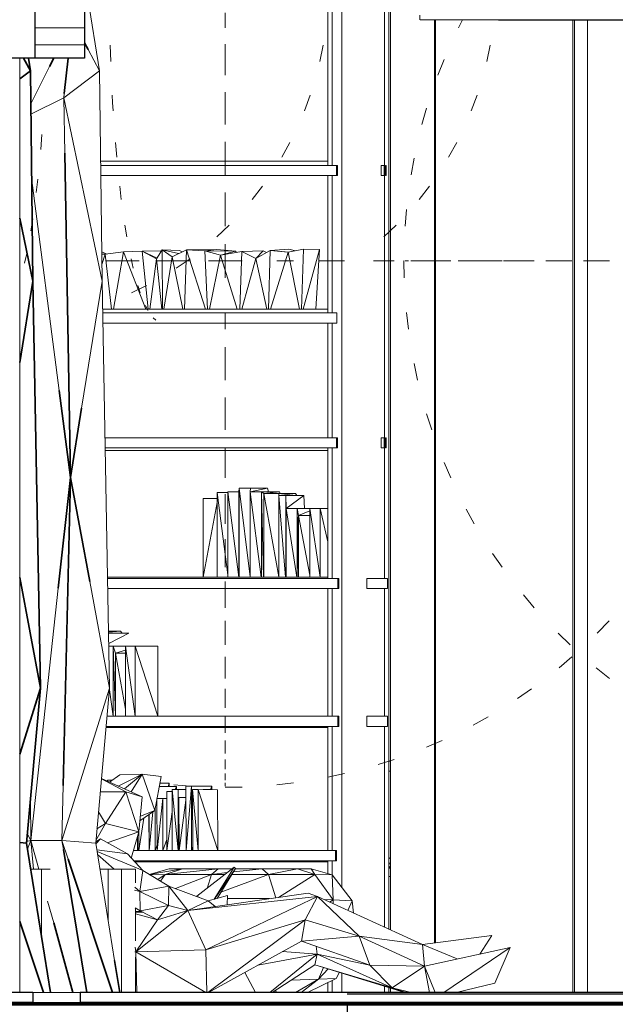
# Model space of a CAD drawing. Header units: millimetres. Extents: x 4 to 415, y 5 to 292.
# Tile 21 of 30: x 250 to 268, y 96 to 125. Entities that reach past the tile are written whole.
import ezdxf
from ezdxf.xclip import XClip

# ---------------------------------------------------------------- set-up
doc = ezdxf.new("R2010")
doc.units = ezdxf.units.MM
doc.header["$MEASUREMENT"] = 0
doc.header["$XCLIPFRAME"] = 0
for name, color, linetype in [('01-007-DESSINS IMPORTES_GEOMETRE_EXTERNES_XREF', 7, 'Continuous'), ('02-001-DALLES', 7, 'Continuous'), ('Nouveau_01-011-02-ENVIRONNEMENT-VEGETATION CREEE', 7, 'Continuous'), ('Nouveau_01-011-03-ENVIRONNEMENT-PERSONNAGES_VOITURES', 7, 'Continuous'), ('Nouveau_02-005-REVETEMENT DE SOL', 7, 'Continuous'), ('Nouveau_02-018-CLOISONS', 7, 'Continuous'), ('Nouveau_02-021-CLOISONS SPECIFIQUES HABILLAGE', 7, 'Continuous'), ('Nouveau_02-022-FAUX PLAFOND SUSPENDUS', 7, 'Continuous'), ('Nouveau_03-002-REVETEMENT DE FACADE PAREMENT', 7, 'Continuous'), ('Nouveau_04-003-LUMINAIRES', 7, 'Continuous'), ('Nouveau_07-001-MOBILIER CONTRACTUEL', 7, 'Continuous'), ('Nouveau_07-002-MOBILIER NON CONTRACTUEL', 7, 'Continuous'), ('Nouveau_07-004-MOBILIER NON DEPLACABLE', 7, 'Continuous'), ('Nouveau_07-004-MOBILIER NON DEPLACABLE PROVISOIRE', 7, 'Continuous')]:
    doc.layers.add(name, color=color, linetype=linetype)

# ---------------------------------------------------------------- blocks, each defined once
blk = doc.blocks.new('Dessin_1_1', base_point=(537.388, 51.552))
at = {"layer": 'Nouveau_02-018-CLOISONS', "linetype": 'Continuous', "lineweight": 5, "true_color": 0x66ff66}
h = blk.add_hatch(dxfattribs=at)
h.set_pattern_fill('Contre_plaqué_0001', color=91, style=0, pattern_type=2)
h.set_pattern_definition([(0, (537.38775, 51.55184), (0, 0.5), [])])
h.paths.add_polyline_path([(250.351, 129.052), (250.351, 123.652), (251.721, 123.652), (251.823, 123.652), (251.823, 129.052)])
at = {"layer": '02-001-DALLES', "color": 7, "linetype": 'Continuous', "lineweight": 70}
blk.add_line((300.388, 95.652), (213.925, 95.652), dxfattribs=at)
at = {"layer": 'Nouveau_01-011-02-ENVIRONNEMENT-VEGETATION CREEE', "color": 8, "linetype": 'Continuous', "lineweight": 5}
for p, q in [((252.273, 123.282), (251.904, 125.591)), ((251.93, 123.911), (252.273, 123.282)), ((250.79, 123.405), (250.235, 122.301)), ((251.214, 122.477), (252.273, 123.282)), ((252.348, 117.055), (252.273, 123.282)), ((250.238, 121.997), (251.214, 122.477)), ((251.229, 122.608), (251.214, 122.477)), ((252.348, 117.055), (251.214, 122.477)), ((251.214, 122.477), (251.242, 120.837)), ((250.261, 120.114), (251.074, 113.82)), ((251.74, 113.299), (252.348, 117.055)), ((252.569, 105.011), (252.348, 117.055)), ((252.569, 105.011), (251.98, 108.168)), ((251.05, 107.966), (250.237, 100.504)), ((251.159, 100.499), (252.569, 105.011)), ((252.158, 100.424), (252.569, 105.011)), ((251.196, 102.126), (251.159, 100.499)), ((250.226, 101.735), (250.237, 100.504)), ((250.133, 100.703), (250.237, 100.504)), ((250.237, 100.504), (250.112, 100.469)), ((250.237, 100.504), (250.135, 100.256)), ((250.473, 99.652), (250.237, 100.504)), ((250.237, 100.504), (250.32, 99.652)), ((251.159, 100.499), (250.237, 100.504)), ((251.342, 99.948), (251.159, 100.499)), ((251.159, 100.499), (251.202, 100.235)), ((252.158, 100.424), (251.159, 100.499)), ((252.718, 96.952), (252.158, 100.424)), ((250.914, 98.059), (250.734, 98.707))]:
    blk.add_line(p, q, dxfattribs=at)
at = {"layer": 'Nouveau_01-011-02-ENVIRONNEMENT-VEGETATION CREEE', "color": 30, "linetype": 'Continuous', "lineweight": 35}
for p, q in [((251.823, 124.106), (251.93, 123.911)), ((250.021, 123.652), (250.223, 123.282)), ((250.223, 123.282), (250.164, 123.652)), ((250.914, 123.652), (250.79, 123.405)), ((251.345, 123.652), (251.229, 122.608)), ((249.908, 123.042), (250.223, 123.282)), ((250.298, 117.055), (250.223, 123.282)), ((251.242, 120.837), (251.407, 111.24)), ((250.298, 117.055), (249.908, 118.92)), ((249.908, 114.645), (250.298, 117.055)), ((250.519, 105.011), (250.298, 117.055)), ((251.074, 113.82), (251.407, 111.24)), ((251.407, 111.24), (251.74, 113.299)), ((251.407, 111.24), (251.05, 107.966)), ((251.407, 111.24), (251.196, 102.126)), ((251.98, 108.168), (251.407, 111.24)), ((250.519, 105.011), (249.908, 108.287)), ((249.908, 103.057), (250.519, 105.011)), ((250.108, 100.424), (250.519, 105.011)), ((250.108, 100.424), (249.908, 100.439)), ((250.822, 96.002), (250.108, 100.424)), ((251.202, 100.235), (251.9, 96.002)), ((252.659, 96.002), (251.342, 99.948)), ((250.609, 96.002), (249.908, 98.102)), ((251.482, 96.002), (250.914, 98.059)), ((252.872, 96.002), (252.718, 96.952)), ((250.725, 95.652), (250.709, 95.702)), ((250.878, 95.652), (250.87, 95.702)), ((251.579, 95.652), (251.565, 95.702)), ((251.949, 95.702), (251.958, 95.652)), ((252.776, 95.652), (252.759, 95.702)), ((252.928, 95.652), (252.92, 95.702))]:
    blk.add_line(p, q, dxfattribs=at)
at = {"layer": 'Nouveau_01-011-03-ENVIRONNEMENT-PERSONNAGES_VOITURES', "color": 8, "linetype": 'Continuous', "lineweight": 5}
for p, q in [((253.049, 101.941), (252.328, 102.325)), ((253.537, 101.79), (252.329, 102.332)), ((252.87, 102.442), (252.566, 102.226)), ((253.532, 102.467), (252.827, 102.109)), ((253.532, 102.467), (252.87, 102.442)), ((253.532, 102.467), (253.011, 102.026)), ((253.212, 101.936), (253.532, 102.467)), ((253.908, 101.389), (253.532, 102.467)), ((254.091, 102.396), (253.532, 102.467)), ((253.908, 101.389), (254.091, 102.396)), ((253.049, 101.941), (252.294, 101.939)), ((252.451, 101.003), (253.049, 101.941)), ((253.437, 100.756), (253.049, 101.941)), ((253.537, 101.79), (253.049, 101.941)), ((253.437, 100.756), (253.537, 101.79)), ((252.241, 101.347), (252.451, 101.003)), ((253.468, 101.08), (253.908, 101.389)), ((253.482, 101.221), (253.908, 101.389)), ((252.165, 100.499), (252.451, 101.003)), ((252.451, 101.003), (252.196, 100.847)), ((253.437, 100.756), (252.451, 101.003)), ((252.298, 100.547), (252.161, 100.457)), ((252.298, 100.547), (252.163, 100.397)), ((253.099, 100.101), (252.298, 100.547)), ((252.499, 100.435), (253.437, 100.756)), ((253.219, 100.007), (253.437, 100.756)), ((253.099, 100.101), (252.191, 100.223)), ((253.551, 99.607), (252.199, 100.172)), ((252.214, 100.081), (252.707, 99.652)), ((253.551, 99.607), (253.099, 100.101)), ((253.219, 100.007), (253.176, 100.017)), ((253.202, 99.988), (253.219, 100.007)), ((255.152, 98.85), (256.256, 99.706)), ((255.669, 98.763), (256.256, 99.706)), ((255.678, 98.766), (256.301, 99.668)), ((256.301, 99.668), (255.751, 98.786)), ((256.256, 99.706), (256.301, 99.668)), ((253.551, 99.607), (253.464, 98.994)), ((254.324, 99.153), (253.551, 99.607)), ((253.317, 99.122), (253.464, 98.994)), ((254.324, 99.153), (253.464, 98.994)), ((254.315, 98.577), (254.324, 99.153)), ((254.889, 98.43), (254.324, 99.153)), ((255.492, 98.715), (254.324, 99.153)), ((253.464, 98.994), (253.306, 99.025)), ((253.464, 98.994), (253.472, 98.419)), ((254.315, 98.577), (253.464, 98.994)), ((258.445, 98.945), (254.889, 98.43)), ((258.72, 98.84), (254.889, 98.43)), ((255.148, 98.844), (255.152, 98.85)), ((255.234, 98.812), (255.152, 98.85)), ((258.72, 98.84), (255.418, 97.262)), ((256.056, 98.868), (255.492, 98.715)), ((256.053, 98.598), (256.056, 98.868)), ((258.356, 98.152), (258.72, 98.84)), ((258.72, 98.84), (258.445, 98.945)), ((259.962, 97.665), (258.72, 98.84)), ((261.837, 97.424), (258.72, 98.84)), ((253.325, 98.504), (253.472, 98.419)), ((253.472, 98.419), (254.315, 98.577)), ((253.991, 98.154), (254.315, 98.577)), ((254.315, 98.577), (254.889, 98.43)), ((254.889, 98.43), (255.492, 98.715)), ((255.693, 98.546), (255.492, 98.715)), ((253.334, 98.394), (253.498, 98.405)), ((253.56, 98.374), (253.334, 98.376)), ((253.572, 98.368), (253.334, 98.374)), ((253.991, 98.154), (253.334, 98.325)), ((254.889, 98.43), (253.35, 97.202)), ((253.472, 98.419), (253.991, 98.154)), ((253.991, 98.154), (254.889, 98.43)), ((255.418, 97.262), (254.889, 98.43)), ((253.991, 98.154), (253.35, 97.202)), ((258.356, 98.152), (255.418, 97.262)), ((255.482, 96.002), (258.356, 98.152)), ((258.248, 97.523), (258.356, 98.152)), ((258.356, 98.152), (259.962, 97.665)), ((258.248, 97.523), (259.962, 97.665)), ((259.962, 97.665), (261.837, 97.424)), ((259.962, 97.665), (261.887, 96.785)), ((259.962, 97.665), (260.269, 96.811)), ((263.881, 97.692), (261.833, 97.426)), ((261.837, 97.424), (263.881, 97.692)), ((263.525, 97.138), (263.881, 97.692)), ((253.323, 97.345), (253.35, 97.202)), ((255.493, 96.002), (258.248, 97.523)), ((258.248, 97.523), (260.269, 96.811)), ((258.685, 97.37), (258.715, 97.136)), ((261.887, 96.785), (261.837, 97.424)), ((262.855, 96.994), (261.837, 97.424)), ((264.432, 97.334), (261.887, 96.785)), ((264.432, 97.334), (262.461, 96.002)), ((263.971, 96.274), (264.432, 97.334)), ((253.314, 97.207), (253.35, 97.202)), ((255.418, 97.262), (253.35, 97.202)), ((253.35, 97.202), (253.379, 96.002)), ((253.35, 97.202), (255.415, 96.002)), ((255.452, 96.002), (255.418, 97.262)), ((256.957, 96.81), (258.715, 97.136)), ((257.309, 96.002), (258.715, 97.136)), ((258.715, 97.136), (257.684, 97.212)), ((258.715, 97.136), (258.647, 96.823)), ((260.269, 96.811), (258.715, 97.136)), ((258.715, 97.136), (260.931, 96.138)), ((257.381, 96.002), (258.647, 96.823)), ((260.931, 96.138), (258.647, 96.823)), ((258.647, 96.823), (261.309, 96.002)), ((260.269, 96.811), (261.887, 96.785)), ((260.269, 96.811), (260.931, 96.138)), ((261.887, 96.785), (260.931, 96.138)), ((261.887, 96.785), (262.038, 96.002)), ((262.206, 96.002), (261.887, 96.785)), ((256.885, 96.002), (256.573, 96.598)), ((263.971, 96.274), (262.828, 96.002)), ((260.931, 96.138), (261.352, 96.002)), ((260.931, 96.138), (261.492, 96.002)), ((253.442, 95.702), (253.443, 95.7)), ((253.443, 95.7), (253.526, 95.702))]:
    blk.add_line(p, q, dxfattribs=at)
at = {"layer": 'Nouveau_02-005-REVETEMENT DE SOL', "color": 7, "linetype": 'Continuous', "lineweight": 25}
for p, q in [((250.299, 96.002), (213.925, 96.002)), ((250.299, 96.002), (250.299, 95.702)), ((251.698, 96.002), (251.698, 95.702)), ((259.603, 96.002), (251.698, 96.002)), ((273.329, 96.002), (259.603, 96.002)), ((273.329, 95.952), (259.603, 95.952)), ((250.299, 95.702), (213.925, 95.702)), ((259.603, 95.702), (251.698, 95.702)), ((259.603, 95.702), (259.603, 95.352)), ((273.329, 95.702), (259.603, 95.702))]:
    blk.add_line(p, q, dxfattribs=at)
at = {"layer": 'Nouveau_02-005-REVETEMENT DE SOL', "color": 7, "linetype": 'Continuous', "lineweight": 15}
for p, q in [((250.299, 96.002), (250.425, 96.002)), ((250.425, 96.002), (251.021, 96.002)), ((251.021, 96.002), (251.524, 96.002)), ((251.524, 96.002), (251.698, 96.002)), ((250.299, 95.702), (250.425, 95.702)), ((250.425, 95.702), (251.021, 95.702)), ((251.021, 95.702), (251.524, 95.702)), ((251.524, 95.702), (251.698, 95.702))]:
    blk.add_line(p, q, dxfattribs=at)
at = {"layer": 'Nouveau_02-018-CLOISONS', "color": 7, "linetype": 'Continuous', "lineweight": 25}
for p, q in [((250.351, 129.052), (250.351, 123.652)), ((251.823, 129.052), (251.823, 123.652)), ((250.044, 123.652), (249.527, 123.652)), ((250.351, 123.652), (250.044, 123.652))]:
    blk.add_line(p, q, dxfattribs=at)
at = {"layer": 'Nouveau_02-018-CLOISONS', "color": 7, "linetype": 'Continuous', "lineweight": 25, "flags": 128}
blk.add_lwpolyline([(251.823, 123.652), (251.721, 123.652), (250.351, 123.652)], dxfattribs=at)
at = {"layer": 'Nouveau_02-021-CLOISONS SPECIFIQUES HABILLAGE', "color": 8, "linetype": 'Continuous', "lineweight": 5}
for p, q in [((260.889, 97.855), (260.889, 126.352)), ((262.187, 97.472), (262.187, 124.792)), ((262.189, 124.792), (262.189, 97.472)), ((262.219, 97.476), (262.219, 124.792)), ((262.22, 124.792), (262.22, 97.476)), ((266.279, 124.792), (266.279, 96.002)), ((266.28, 96.002), (266.28, 124.792)), ((266.329, 96.002), (266.329, 124.792)), ((266.714, 124.792), (266.714, 96.002)), ((260.889, 96.002), (260.889, 96.132)), ((262.863, 96.01), (262.863, 96.01)), ((262.863, 96.01), (262.863, 96.002))]:
    blk.add_line(p, q, dxfattribs=at)
at = {"layer": 'Nouveau_02-021-CLOISONS SPECIFIQUES HABILLAGE', "color": 7, "linetype": 'Continuous', "lineweight": 13}
for p, q in [((249.908, 96.002), (249.908, 123.652)), ((249.908, 95.652), (249.908, 95.702))]:
    blk.add_line(p, q, dxfattribs=at)
at = {"layer": 'Nouveau_02-022-FAUX PLAFOND SUSPENDUS', "color": 8, "linetype": 'Continuous', "lineweight": 5}
for p, q in [((261.755, 124.792), (261.755, 124.922)), ((261.76, 124.792), (261.87, 124.792)), ((261.87, 124.792), (262.08, 124.792)), ((262.08, 124.792), (262.391, 124.792)), ((262.391, 124.792), (262.798, 124.792)), ((262.798, 124.792), (263.297, 124.792)), ((263.297, 124.792), (263.884, 124.792)), ((263.884, 124.792), (264.08, 124.792))]:
    blk.add_line(p, q, dxfattribs=at)
at = {"layer": 'Nouveau_02-022-FAUX PLAFOND SUSPENDUS', "color": 7, "linetype": 'Continuous', "lineweight": 25}
for p, q in [((264.08, 124.792), (264.553, 124.792)), ((264.553, 124.792), (265.298, 124.792)), ((265.298, 124.792), (266.112, 124.792)), ((266.112, 124.792), (266.985, 124.792)), ((266.985, 124.792), (267.912, 124.792))]:
    blk.add_line(p, q, dxfattribs=at)
at = {"layer": 'Nouveau_03-002-REVETEMENT DE FACADE PAREMENT', "color": 7, "linetype": 'Continuous', "lineweight": 13}
for p, q in [((250.233, 99.652), (250.337, 99.652)), ((250.337, 99.652), (250.456, 99.652)), ((250.456, 99.652), (250.535, 99.652)), ((250.535, 99.652), (250.536, 99.652))]:
    blk.add_line(p, q, dxfattribs=at)
at = {"layer": 'Nouveau_03-002-REVETEMENT DE FACADE PAREMENT', "color": 8, "linetype": 'Continuous', "lineweight": 5}
for p, q in [((250.536, 99.652), (250.551, 99.652)), ((250.551, 99.652), (250.604, 99.652)), ((250.551, 97.679), (250.551, 99.652)), ((250.604, 99.652), (250.733, 99.652)), ((250.733, 99.652), (250.806, 99.652)), ((252.283, 99.652), (252.315, 99.652)), ((252.315, 99.652), (252.434, 99.652)), ((252.434, 99.652), (252.512, 99.652)), ((252.512, 99.652), (252.529, 99.652)), ((252.529, 99.652), (252.582, 99.652)), ((252.529, 98.127), (252.529, 99.652)), ((252.582, 99.652), (252.71, 99.652)), ((252.71, 99.652), (252.83, 99.652)), ((252.83, 99.652), (252.908, 99.652)), ((252.908, 99.652), (252.924, 99.652)), ((252.924, 96.002), (252.924, 99.652)), ((252.924, 99.652), (252.992, 99.652)), ((252.992, 99.652), (253.12, 99.652)), ((253.12, 99.652), (253.239, 99.652)), ((253.239, 99.652), (253.318, 99.652)), ((253.318, 99.652), (253.334, 99.652)), ((253.334, 99.246), (253.334, 99.652)), ((253.334, 97.532), (253.334, 98.499)), ((253.334, 96.002), (253.334, 97.044)), ((252.924, 95.676), (252.924, 95.702)), ((253.334, 95.652), (253.334, 95.702))]:
    blk.add_line(p, q, dxfattribs=at)
at = {"layer": 'Nouveau_04-003-LUMINAIRES', "color": 8, "linetype": 'Continuous', "lineweight": 5}
for p, q in [((255.993, 124.995), (255.993, 124.55)), ((263.018, 124.792), (262.894, 124.55)), ((252.602, 123.552), (252.586, 124.041)), ((255.993, 123.613), (255.993, 124.072)), ((258.792, 123.552), (258.892, 124.041)), ((255.993, 123.613), (255.993, 123.148)), ((262.469, 123.613), (262.285, 123.148)), ((252.659, 122.344), (252.647, 122.56)), ((255.993, 122.174), (255.993, 122.65)), ((258.335, 122.092), (258.509, 122.56)), ((255.993, 122.174), (255.993, 121.693)), ((261.954, 122.174), (261.816, 121.693)), ((255.993, 120.691), (255.993, 121.18)), ((257.664, 120.72), (257.906, 121.156)), ((255.993, 120.691), (255.993, 120.199)), ((261.582, 120.691), (261.493, 120.199)), ((256.794, 119.468), (257.099, 119.861)), ((255.993, 119.179), (255.993, 119.675)), ((255.993, 119.179), (255.993, 118.68)), ((261.358, 119.179), (261.317, 118.68)), ((255.746, 118.365), (256.106, 118.707)), ((255.993, 117.652), (255.993, 118.152)), ((252.954, 117.652), (252.465, 117.652)), ((252.954, 117.652), (253.446, 117.652)), ((254.466, 117.652), (253.969, 117.652)), ((254.466, 117.652), (254.964, 117.652)), ((254.543, 117.437), (254.95, 117.719)), ((255.993, 117.652), (255.493, 117.652)), ((255.993, 117.652), (256.493, 117.652)), ((255.993, 117.652), (255.993, 117.152)), ((256.493, 117.652), (256.493, 117.652)), ((257.52, 117.652), (258.016, 117.652)), ((259.026, 117.652), (258.766, 117.652)), ((259.032, 117.652), (259.521, 117.652)), ((260.515, 117.652), (260.377, 117.652)), ((260.515, 117.652), (260.991, 117.652)), ((261.283, 117.652), (261.291, 117.652)), ((261.283, 117.652), (261.291, 117.152)), ((261.358, 117.652), (261.317, 117.652)), ((261.358, 117.652), (261.415, 117.652)), ((261.493, 117.652), (261.489, 117.652)), ((261.582, 117.652), (261.493, 117.652)), ((261.582, 117.652), (261.688, 117.652)), ((261.816, 117.652), (261.688, 117.652)), ((261.954, 117.652), (261.816, 117.652)), ((261.954, 117.652), (262.107, 117.652)), ((262.107, 117.652), (262.413, 117.652)), ((262.469, 117.652), (262.413, 117.652)), ((262.469, 117.652), (262.667, 117.652)), ((262.894, 117.652), (262.891, 117.652)), ((263.122, 117.652), (262.894, 117.652)), ((263.122, 117.652), (263.365, 117.652)), ((263.365, 117.652), (263.773, 117.652)), ((263.908, 117.652), (263.773, 117.652)), ((264.508, 117.652), (264.227, 117.652)), ((264.647, 117.652), (264.508, 117.652)), ((264.647, 117.652), (264.819, 117.652)), ((265.498, 117.652), (265.484, 117.652)), ((265.846, 117.652), (265.498, 117.652)), ((266.205, 117.652), (266.256, 117.652)), ((266.978, 117.652), (266.597, 117.652)), ((255.993, 117.152), (255.993, 117.152)), ((253.214, 116.705), (253.66, 116.921)), ((255.993, 116.125), (255.993, 115.628)), ((261.358, 116.125), (261.415, 115.628)), ((255.993, 114.613), (255.993, 115.105)), ((255.993, 114.613), (255.993, 114.124)), ((261.582, 114.613), (261.688, 114.124)), ((255.993, 113.13), (255.993, 113.611)), ((255.993, 113.13), (255.993, 112.654)), ((261.954, 113.13), (262.107, 112.654)), ((255.993, 111.691), (255.993, 112.116)), ((255.993, 111.691), (255.993, 111.232)), ((262.469, 111.691), (262.667, 111.232)), ((255.993, 110.309), (255.993, 110.753)), ((255.993, 110.309), (255.993, 109.872)), ((263.122, 110.309), (263.365, 109.872)), ((255.993, 108.997), (255.993, 109.418)), ((255.993, 108.997), (255.993, 108.586)), ((263.908, 108.997), (264.193, 108.586)), ((255.993, 107.77), (255.993, 108.161)), ((255.993, 107.77), (255.993, 107.388)), ((264.819, 107.77), (265.142, 107.388)), ((255.993, 106.637), (255.993, 106.996)), ((267.008, 106.637), (267.356, 106.996)), ((255.993, 106.637), (255.993, 106.289)), ((265.846, 106.637), (266.205, 106.289)), ((255.993, 105.61), (255.993, 105.934)), ((265.875, 105.61), (266.256, 105.934)), ((255.993, 105.61), (255.993, 105.299)), ((266.978, 105.61), (267.37, 105.299)), ((255.993, 104.7), (255.993, 104.984)), ((264.647, 104.7), (265.058, 104.984)), ((255.993, 104.7), (255.993, 104.429)), ((255.993, 103.914), (255.993, 104.156)), ((263.336, 103.914), (263.773, 104.156)), ((255.993, 103.914), (255.993, 103.685)), ((255.993, 103.26), (255.993, 103.459)), ((261.954, 103.26), (262.413, 103.459)), ((255.993, 103.26), (255.993, 103.076)), ((255.993, 102.745), (255.993, 102.898)), ((260.515, 102.745), (260.991, 102.898)), ((255.993, 102.745), (255.993, 102.608)), ((255.993, 102.374), (255.993, 102.479)), ((255.993, 102.374), (255.993, 102.284)), ((259.032, 102.374), (259.521, 102.479)), ((254.466, 102.149), (254.964, 102.108)), ((255.993, 102.149), (255.993, 102.206)), ((255.993, 102.149), (255.993, 102.108)), ((255.993, 102.074), (255.993, 102.082)), ((255.993, 102.074), (256.493, 102.082)), ((257.52, 102.149), (258.016, 102.206))]:
    blk.add_line(p, q, dxfattribs=at)
at = {"layer": 'Nouveau_04-003-LUMINAIRES', "color": 7, "linetype": 'Continuous', "lineweight": 20}
for p, q in [((263.734, 123.552), (263.834, 124.041)), ((263.277, 122.092), (263.451, 122.56)), ((252.674, 122.092), (252.659, 122.344)), ((250.566, 121.393), (250.53, 120.951)), ((252.779, 120.72), (252.741, 121.156)), ((262.606, 120.72), (262.848, 121.156)), ((250.444, 120.077), (250.398, 119.675)), ((252.916, 119.468), (252.868, 119.861)), ((261.736, 119.468), (262.041, 119.861)), ((250.293, 118.896), (250.238, 118.544)), ((253.081, 118.365), (253.025, 118.707)), ((260.688, 118.365), (261.048, 118.707)), ((250.115, 117.877), (250.052, 117.584)), ((253.27, 117.437), (253.206, 117.719)), ((263.908, 117.652), (264.193, 117.652)), ((264.819, 117.652), (265.142, 117.652)), ((265.846, 117.652), (266.205, 117.652)), ((266.978, 117.652), (267.37, 117.652)), ((249.915, 117.045), (249.908, 117.021)), ((253.479, 116.705), (253.409, 116.921)), ((253.703, 116.188), (253.629, 116.332)), ((253.937, 115.896), (253.86, 115.966))]:
    blk.add_line(p, q, dxfattribs=at)
at = {"layer": 'Nouveau_07-001-MOBILIER CONTRACTUEL', "color": 8, "linetype": 'Continuous', "lineweight": 5}
for p, q in [((260.889, 102.852), (260.835, 102.852)), ((260.889, 102.552), (260.835, 102.552)), ((260.889, 99.995), (260.835, 99.954)), ((255.783, 99.659), (254.217, 99.492)), ((255.783, 99.659), (254.732, 99.658)), ((255.783, 99.659), (255.585, 99.498)), ((256.196, 99.659), (255.783, 99.659)), ((257.081, 99.659), (256.239, 99.568)), ((257.081, 99.659), (256.296, 99.659)), ((258.131, 99.658), (257.081, 99.659)), ((257.276, 99.498), (257.081, 99.659)), ((260.886, 99.829), (260.835, 99.826)), ((260.835, 99.737), (260.876, 99.718)), ((260.876, 99.718), (260.835, 99.72)), ((260.835, 99.653), (260.876, 99.718)), ((260.889, 99.831), (260.876, 99.817)), ((260.876, 99.817), (260.889, 99.75)), ((260.889, 99.72), (260.876, 99.718)), ((260.876, 99.718), (260.889, 99.662)), ((254.332, 99.657), (253.738, 99.498)), ((254.732, 99.658), (253.743, 99.495)), ((254.217, 99.492), (253.755, 99.488)), ((254.217, 99.492), (254.002, 99.342)), ((254.217, 99.492), (254.077, 99.299)), ((254.732, 99.658), (254.217, 99.492)), ((255.585, 99.498), (254.217, 99.492)), ((254.332, 99.657), (254.732, 99.658)), ((255.585, 99.498), (254.522, 99.079)), ((255.585, 99.498), (255.453, 99.083)), ((256.053, 99.548), (255.585, 99.498)), ((255.987, 99.498), (255.585, 99.498)), ((257.276, 99.498), (255.866, 98.97)), ((257.276, 99.498), (256.195, 99.498)), ((258.131, 99.658), (257.276, 99.498)), ((258.645, 99.492), (257.276, 99.498)), ((257.495, 98.807), (257.276, 99.498)), ((258.645, 99.492), (257.566, 98.817)), ((258.532, 99.657), (258.131, 99.658)), ((258.645, 99.492), (258.131, 99.658)), ((258.645, 99.492), (258.532, 99.657)), ((259.163, 99.488), (258.532, 99.657)), ((259.163, 99.488), (258.645, 99.492)), ((259.183, 98.748), (258.645, 99.492)), ((259.755, 98.717), (259.163, 99.488)), ((259.183, 98.748), (259.163, 99.488)), ((260.835, 99.437), (260.889, 99.435)), ((257.298, 98.779), (256.055, 98.779)), ((259.183, 98.748), (258.913, 98.753)), ((259.083, 98.676), (259.183, 98.748)), ((259.19, 98.627), (259.183, 98.748)), ((259.755, 98.717), (259.183, 98.748)), ((259.755, 98.717), (259.626, 98.429)), ((259.79, 98.354), (259.755, 98.717)), ((258.754, 96.394), (258.9, 96.745)), ((258.754, 96.394), (259.04, 96.702)), ((259.28, 96.412), (259.373, 96.6)), ((257.948, 96.369), (258.754, 96.394)), ((258.073, 96.002), (258.754, 96.394)), ((258.243, 96.002), (258.754, 96.394)), ((258.429, 96.002), (259.28, 96.412)), ((258.754, 96.394), (259.28, 96.412)), ((257.515, 96.002), (257.482, 96.067))]:
    blk.add_line(p, q, dxfattribs=at)
at = {"layer": 'Nouveau_07-002-MOBILIER NON CONTRACTUEL', "color": 8, "linetype": 'Continuous', "lineweight": 5}
for p, q in [((252.49, 117.857), (252.338, 117.926)), ((252.367, 117.849), (252.338, 117.854)), ((252.439, 117.85), (252.339, 117.849)), ((252.439, 117.85), (252.342, 117.542)), ((252.98, 117.924), (252.439, 117.85)), ((252.439, 117.85), (252.625, 116.221)), ((252.98, 117.924), (252.689, 116.221)), ((253.535, 117.945), (252.98, 117.924)), ((252.98, 117.924), (253.642, 116.221)), ((254.065, 117.953), (253.535, 117.945)), ((253.535, 117.945), (253.707, 116.221)), ((253.962, 117.71), (253.535, 117.945)), ((253.98, 117.739), (253.535, 117.945)), ((254.124, 117.98), (253.962, 117.71)), ((254.082, 117.909), (254.065, 117.953)), ((254.124, 117.98), (254.636, 117.959)), ((254.612, 117.869), (254.124, 117.98)), ((254.124, 117.98), (254.139, 116.221)), ((254.42, 117.778), (254.124, 117.98)), ((254.42, 117.778), (254.176, 116.221)), ((254.844, 117.979), (254.42, 117.778)), ((254.42, 117.778), (254.739, 116.221)), ((254.713, 117.917), (254.636, 117.959)), ((254.844, 117.979), (254.791, 116.221)), ((255.746, 117.986), (254.844, 117.979)), ((255.387, 117.952), (254.844, 117.979)), ((254.844, 117.979), (255.407, 116.221)), ((255.387, 117.952), (255.746, 117.986)), ((255.387, 117.952), (255.468, 116.221)), ((255.851, 117.821), (255.387, 117.952)), ((256.298, 117.942), (255.387, 117.952)), ((255.851, 117.821), (255.525, 116.221)), ((256.298, 117.942), (255.746, 117.986)), ((255.851, 117.821), (256.298, 117.942)), ((256.487, 117.93), (255.851, 117.821)), ((255.851, 117.821), (256.347, 116.221)), ((256.328, 117.903), (256.298, 117.942)), ((256.487, 117.93), (256.425, 116.221)), ((257.118, 117.947), (256.487, 117.93)), ((256.902, 117.725), (256.487, 117.93)), ((257.323, 117.961), (256.902, 117.725)), ((256.902, 117.725), (257.118, 117.947)), ((257.214, 117.9), (257.118, 117.947)), ((257.323, 117.961), (257.274, 116.221)), ((257.878, 117.999), (257.323, 117.961)), ((257.86, 117.91), (257.323, 117.961)), ((257.879, 117.914), (257.323, 117.961)), ((257.86, 117.91), (257.337, 116.221)), ((258.308, 117.999), (257.86, 117.91)), ((257.86, 117.91), (258.194, 116.221)), ((258.068, 117.951), (257.878, 117.999)), ((258.246, 116.221), (258.308, 117.999)), ((258.3, 116.221), (258.788, 117.993)), ((258.788, 117.993), (258.308, 117.999)), ((258.671, 116.221), (258.788, 117.993)), ((253.962, 117.71), (253.76, 116.221)), ((254.117, 116.221), (253.962, 117.71)), ((256.902, 117.725), (256.48, 116.221)), ((256.902, 117.725), (257.22, 116.221)), ((256.067, 108.359), (255.749, 110.799)), ((255.749, 110.799), (255.749, 108.294)), ((256.067, 110.799), (255.749, 110.799)), ((256.391, 108.294), (256.067, 110.823)), ((256.067, 110.823), (256.067, 108.294)), ((256.397, 110.823), (256.067, 110.823)), ((256.409, 110.923), (256.397, 110.823)), ((256.409, 108.294), (256.397, 110.823)), ((256.397, 110.823), (256.397, 108.294)), ((256.735, 108.302), (256.409, 110.923)), ((256.409, 110.923), (256.409, 108.294)), ((256.741, 110.923), (256.409, 110.923)), ((256.735, 110.818), (257.241, 110.923)), ((256.735, 110.818), (256.741, 110.923)), ((257.061, 108.294), (256.735, 110.818)), ((256.735, 110.818), (256.735, 108.294)), ((257.066, 110.818), (256.735, 110.818)), ((257.241, 110.923), (256.741, 110.923)), ((257.066, 108.294), (257.066, 110.818)), ((257.601, 110.818), (257.066, 110.818)), ((257.13, 108.294), (257.066, 110.818)), ((257.131, 110.768), (257.066, 110.818)), ((257.131, 110.768), (257.601, 110.818)), ((257.131, 108.294), (257.131, 110.768)), ((257.575, 108.301), (257.131, 110.768)), ((257.584, 110.768), (257.131, 110.768)), ((257.269, 110.818), (257.241, 110.923)), ((257.575, 110.714), (258.072, 110.768)), ((257.575, 110.714), (257.584, 110.768)), ((258.072, 110.768), (257.584, 110.768)), ((257.619, 110.768), (257.601, 110.818)), ((258.113, 110.714), (258.072, 110.768)), ((255.34, 110.623), (255.34, 108.294)), ((255.749, 110.623), (255.34, 110.623)), ((255.34, 108.294), (255.749, 110.505)), ((257.781, 108.294), (257.575, 110.714)), ((257.575, 110.714), (257.575, 108.294)), ((257.785, 110.714), (257.575, 110.714)), ((258.323, 110.714), (257.785, 110.714)), ((257.798, 108.294), (257.785, 110.714)), ((257.785, 110.714), (257.785, 108.294)), ((257.797, 110.323), (257.785, 110.714)), ((257.797, 110.323), (258.323, 110.714)), ((258.335, 110.323), (258.323, 110.714)), ((258.111, 108.294), (257.797, 110.323)), ((257.797, 110.323), (257.798, 108.294)), ((258.118, 110.323), (257.797, 110.323)), ((258.118, 108.294), (258.118, 110.323)), ((258.164, 108.294), (258.118, 110.323)), ((258.499, 110.323), (258.118, 110.323)), ((258.165, 110.123), (258.118, 110.323)), ((258.165, 110.123), (258.499, 110.259)), ((258.798, 108.294), (258.499, 110.323)), ((258.499, 110.323), (258.499, 108.294)), ((258.804, 110.323), (258.499, 110.323)), ((258.804, 108.294), (258.804, 110.323)), ((258.804, 110.323), (259.026, 109.338)), ((259.026, 110.323), (258.804, 110.323)), ((258.499, 108.353), (258.165, 110.123)), ((258.165, 110.123), (258.165, 108.294)), ((258.499, 110.123), (258.165, 110.123)), ((252.889, 106.692), (252.538, 106.692)), ((252.539, 106.666), (252.889, 106.692)), ((252.933, 106.647), (252.889, 106.692)), ((253.134, 106.636), (252.539, 106.639)), ((252.545, 106.333), (253.134, 106.636)), ((252.678, 106.247), (252.546, 106.247)), ((252.741, 104.178), (252.678, 106.247)), ((252.678, 106.247), (252.678, 104.178)), ((253.037, 106.247), (252.678, 106.247)), ((252.741, 106.047), (252.678, 106.247)), ((252.741, 106.047), (253.037, 106.13)), ((253.322, 104.178), (253.037, 106.247)), ((253.037, 106.247), (253.037, 104.178)), ((253.322, 106.247), (253.037, 106.247)), ((253.322, 104.178), (253.322, 106.247)), ((253.322, 106.247), (253.995, 104.178)), ((253.995, 106.247), (253.322, 106.247)), ((253.995, 104.178), (253.995, 106.247)), ((253.037, 104.382), (252.741, 106.047)), ((252.741, 106.047), (252.741, 104.178)), ((253.037, 106.047), (252.741, 106.047)), ((252.678, 104.178), (252.564, 104.959)), ((252.656, 102.29), (252.508, 102.29)), ((252.508, 102.29), (252.509, 102.251)), ((254.546, 102.101), (254.037, 102.102)), ((254.054, 102.192), (254.334, 102.192)), ((254.307, 102.102), (254.334, 102.192)), ((254.334, 102.101), (254.334, 102.192)), ((254.597, 102.01), (254.418, 102.009)), ((254.418, 102.009), (254.425, 100.205)), ((254.418, 102.009), (254.599, 100.207)), ((254.515, 102.009), (254.546, 102.101)), ((254.545, 102.009), (254.546, 102.101)), ((254.599, 100.207), (254.597, 102.01)), ((254.597, 102.01), (254.824, 102.008)), ((254.769, 102.009), (254.824, 102.009)), ((254.994, 102.11), (254.824, 102.108)), ((254.824, 102.108), (254.831, 100.205)), ((254.994, 102.11), (254.831, 100.205)), ((254.994, 100.207), (254.994, 102.11)), ((254.994, 102.11), (255.593, 102.108)), ((255.19, 102.008), (255.025, 102.006)), ((255.025, 102.006), (255.192, 100.206)), ((255.025, 102.006), (255.031, 100.205)), ((255.19, 102.008), (255.774, 100.206)), ((255.19, 102.008), (255.767, 102.002)), ((255.192, 100.206), (255.19, 102.008)), ((255.608, 102.007), (255.336, 102.007)), ((255.561, 102.007), (255.593, 102.108)), ((255.592, 102.007), (255.593, 102.108)), ((255.767, 102.002), (255.608, 102.007)), ((255.774, 100.206), (255.767, 102.002)), ((254.143, 101.74), (253.972, 101.739)), ((253.972, 101.739), (253.976, 100.205)), ((254.143, 101.74), (253.976, 100.205)), ((254.143, 100.205), (254.143, 101.74)), ((254.143, 101.74), (254.262, 101.74)), ((254.262, 101.951), (254.419, 101.951)), ((254.419, 101.951), (254.262, 101.951)), ((254.262, 101.951), (254.268, 100.207)), ((254.825, 101.776), (254.621, 101.777)), ((254.621, 101.777), (254.628, 100.205)), ((253.921, 100.208), (253.922, 101.464)), ((254.628, 100.205), (254.825, 101.692)), ((253.578, 101.157), (253.436, 100.205)), ((253.736, 100.207), (253.735, 101.267)), ((253.736, 101.268), (253.74, 100.208)), ((253.85, 101.348), (253.74, 100.208)), ((254.421, 101.346), (254.268, 100.207)), ((253.396, 100.207), (253.397, 100.619)), ((253.433, 100.744), (253.436, 100.205)), ((253.396, 100.207), (253.435, 100.314)), ((253.921, 100.208), (253.975, 100.373)), ((254.143, 100.205), (254.267, 100.527)), ((254.599, 100.207), (254.628, 100.296)), ((254.994, 100.207), (255.03, 100.323)), ((253.276, 100.205), (253.415, 100.204)), ((253.277, 100.207), (253.396, 100.207)), ((253.277, 100.207), (253.436, 100.206)), ((253.425, 100.206), (253.277, 100.205)), ((253.649, 100.203), (253.31, 100.205)), ((253.396, 100.207), (253.436, 100.208)), ((253.436, 100.207), (253.396, 100.207)), ((253.415, 100.204), (253.444, 100.205)), ((253.436, 100.205), (253.736, 100.207)), ((253.543, 100.206), (253.826, 100.205)), ((253.826, 100.205), (253.597, 100.206)), ((253.649, 100.203), (253.701, 100.205)), ((253.736, 100.207), (253.74, 100.221)), ((253.736, 100.207), (253.976, 100.207)), ((253.74, 100.208), (253.921, 100.208)), ((253.826, 100.205), (253.887, 100.207)), ((253.921, 100.208), (253.976, 100.208)), ((253.976, 100.205), (254.143, 100.205)), ((254.143, 100.205), (254.535, 100.205)), ((254.268, 100.207), (254.425, 100.208)), ((254.425, 100.206), (254.268, 100.207)), ((254.268, 100.207), (254.425, 100.207)), ((254.425, 100.205), (254.599, 100.207)), ((254.425, 100.205), (254.614, 100.207)), ((254.749, 100.203), (254.477, 100.206)), ((254.599, 100.207), (254.628, 100.207)), ((254.628, 100.205), (254.835, 100.204)), ((254.749, 100.203), (254.81, 100.204)), ((254.831, 100.205), (255.009, 100.207)), ((254.831, 100.205), (254.994, 100.207)), ((254.835, 100.204), (254.835, 100.205)), ((255.031, 100.205), (254.835, 100.204)), ((254.835, 100.204), (254.835, 100.205)), ((255.196, 100.203), (254.865, 100.204)), ((254.994, 100.207), (255.031, 100.207)), ((255.031, 100.205), (255.192, 100.206)), ((255.192, 100.206), (255.774, 100.206)), ((255.196, 100.203), (255.339, 100.206)), ((255.508, 100.206), (255.588, 100.206))]:
    blk.add_line(p, q, dxfattribs=at)
at = {"layer": 'Nouveau_07-004-MOBILIER NON DEPLACABLE', "color": 8, "linetype": 'Continuous', "lineweight": 5}
for p, q in [((259.442, 99.124), (259.442, 126.352)), ((260.706, 108.254), (260.706, 126.352)), ((260.835, 126.352), (260.835, 97.879)), ((259.159, 126.052), (259.159, 120.477)), ((253.912, 120.477), (252.307, 120.477)), ((256.034, 120.477), (253.912, 120.477)), ((258.19, 120.477), (256.034, 120.477)), ((259.283, 120.477), (258.19, 120.477)), ((259.314, 120.477), (259.283, 120.477)), ((259.283, 120.177), (259.283, 120.477)), ((259.314, 120.177), (259.314, 120.477)), ((260.611, 120.477), (260.611, 120.177)), ((260.694, 120.477), (260.611, 120.477)), ((260.694, 120.177), (260.694, 120.477)), ((260.752, 120.477), (260.735, 120.477)), ((260.735, 120.477), (260.735, 120.177)), ((260.752, 120.177), (260.752, 120.477)), ((253.912, 120.177), (252.31, 120.177)), ((256.034, 120.177), (253.912, 120.177)), ((258.19, 120.177), (256.034, 120.177)), ((259.283, 120.177), (258.19, 120.177)), ((259.159, 120.177), (259.159, 116.113)), ((259.314, 120.177), (259.283, 120.177)), ((260.694, 120.177), (260.611, 120.177)), ((260.752, 120.177), (260.735, 120.177)), ((253.93, 116.113), (252.365, 116.113)), ((256.052, 116.113), (253.93, 116.113)), ((258.208, 116.113), (256.052, 116.113)), ((259.3, 116.113), (258.208, 116.113)), ((259.3, 115.813), (259.3, 116.113)), ((253.93, 115.813), (252.371, 115.813)), ((256.052, 115.813), (253.93, 115.813)), ((258.208, 115.813), (256.052, 115.813)), ((259.3, 115.813), (258.208, 115.813)), ((259.159, 115.813), (259.159, 112.416)), ((253.912, 112.416), (252.433, 112.416)), ((256.034, 112.416), (253.912, 112.416)), ((258.19, 112.416), (256.034, 112.416)), ((259.283, 112.416), (258.19, 112.416)), ((259.314, 112.416), (259.283, 112.416)), ((259.283, 112.116), (259.283, 112.416)), ((259.314, 112.116), (259.314, 112.416)), ((260.611, 112.416), (260.611, 112.116)), ((260.694, 112.416), (260.611, 112.416)), ((260.694, 112.116), (260.694, 112.416)), ((260.752, 112.416), (260.735, 112.416)), ((260.735, 112.416), (260.735, 112.116)), ((260.752, 112.116), (260.752, 112.416)), ((253.912, 112.116), (252.439, 112.116)), ((256.034, 112.116), (253.912, 112.116)), ((258.19, 112.116), (256.034, 112.116)), ((259.283, 112.116), (258.19, 112.116)), ((259.159, 112.116), (259.159, 108.254)), ((259.314, 112.116), (259.283, 112.116)), ((260.694, 112.116), (260.611, 112.116)), ((260.752, 112.116), (260.735, 112.116)), ((253.955, 108.254), (252.51, 108.254)), ((256.077, 108.254), (253.955, 108.254)), ((258.233, 108.254), (256.077, 108.254)), ((259.326, 108.254), (258.233, 108.254)), ((259.36, 108.254), (259.326, 108.254)), ((259.326, 107.954), (259.326, 108.254)), ((259.36, 107.954), (259.36, 108.254)), ((260.188, 108.254), (260.188, 107.954)), ((260.796, 108.254), (260.188, 108.254)), ((260.796, 107.954), (260.796, 108.254)), ((253.955, 107.954), (252.515, 107.954)), ((256.077, 107.954), (253.955, 107.954)), ((258.233, 107.954), (256.077, 107.954)), ((259.326, 107.954), (258.233, 107.954)), ((259.159, 107.954), (259.159, 104.178)), ((259.36, 107.954), (259.326, 107.954)), ((260.796, 107.954), (260.188, 107.954)), ((260.706, 104.178), (260.706, 107.954)), ((253.955, 104.178), (252.494, 104.178)), ((256.077, 104.178), (253.955, 104.178)), ((258.233, 104.178), (256.077, 104.178)), ((259.326, 104.178), (258.233, 104.178)), ((259.36, 104.178), (259.326, 104.178)), ((259.326, 103.878), (259.326, 104.178)), ((259.36, 103.878), (259.36, 104.178)), ((260.188, 104.178), (260.188, 103.878)), ((260.796, 104.178), (260.188, 104.178)), ((260.796, 103.878), (260.796, 104.178)), ((253.955, 103.878), (252.468, 103.878)), ((256.077, 103.878), (253.955, 103.878)), ((258.233, 103.878), (256.077, 103.878)), ((259.326, 103.878), (258.233, 103.878)), ((259.159, 103.878), (259.159, 100.202)), ((259.36, 103.878), (259.326, 103.878)), ((260.796, 103.878), (260.188, 103.878)), ((260.706, 97.938), (260.706, 103.878)), ((253.89, 100.202), (253.276, 100.202)), ((256.011, 100.202), (253.89, 100.202)), ((258.167, 100.202), (256.011, 100.202)), ((259.26, 100.202), (258.167, 100.202)), ((259.29, 100.202), (259.26, 100.202)), ((259.26, 99.902), (259.26, 100.202)), ((259.29, 99.902), (259.29, 100.202)), ((253.89, 99.902), (253.282, 99.902)), ((256.011, 99.902), (253.89, 99.902)), ((258.167, 99.902), (256.011, 99.902)), ((259.26, 99.902), (258.167, 99.902)), ((259.159, 99.902), (259.159, 99.489)), ((259.29, 99.902), (259.26, 99.902)), ((259.442, 96.002), (259.442, 96.578)), ((259.159, 96.354), (259.159, 96.002)), ((260.706, 96.002), (260.706, 96.188)), ((260.835, 96.148), (260.835, 96.002))]:
    blk.add_line(p, q, dxfattribs=at)
at = {"layer": 'Nouveau_07-004-MOBILIER NON DEPLACABLE PROVISOIRE', "color": 8, "linetype": 'Continuous', "lineweight": 5}
for p, q in [((259.026, 125.652), (259.026, 120.606)), ((253.372, 120.606), (252.305, 120.606)), ((255.603, 120.606), (253.372, 120.606)), ((257.873, 120.606), (255.603, 120.606)), ((259.026, 120.606), (257.873, 120.606)), ((259.026, 120.606), (259.026, 120.477)), ((259.026, 120.177), (259.026, 116.221)), ((253.372, 116.221), (252.363, 116.221)), ((255.603, 116.221), (253.372, 116.221)), ((257.873, 116.221), (255.603, 116.221)), ((259.026, 116.221), (257.873, 116.221)), ((259.026, 116.221), (259.026, 116.113)), ((259.026, 115.813), (259.026, 112.416)), ((253.372, 112.044), (252.44, 112.044)), ((255.603, 112.044), (253.372, 112.044)), ((257.873, 112.044), (255.603, 112.044)), ((259.026, 112.044), (257.873, 112.044)), ((259.026, 112.116), (259.026, 112.044)), ((259.026, 112.044), (259.026, 108.294)), ((253.372, 108.294), (252.509, 108.294)), ((255.603, 108.294), (253.372, 108.294)), ((257.873, 108.294), (255.603, 108.294)), ((259.026, 108.294), (257.873, 108.294)), ((259.026, 108.294), (259.026, 108.254)), ((259.026, 107.954), (259.026, 104.178)), ((253.372, 103.84), (252.464, 103.84)), ((255.603, 103.84), (253.372, 103.84)), ((257.873, 103.84), (255.603, 103.84)), ((259.026, 103.84), (257.873, 103.84)), ((259.026, 103.878), (259.026, 103.84)), ((259.026, 103.84), (259.026, 100.202)), ((253.372, 99.868), (253.313, 99.868)), ((255.603, 99.868), (253.372, 99.868)), ((257.873, 99.868), (255.603, 99.868)), ((259.026, 99.868), (257.873, 99.868)), ((259.026, 99.902), (259.026, 99.868)), ((259.026, 99.868), (259.026, 99.524)), ((259.026, 96.29), (259.026, 96.002))]:
    blk.add_line(p, q, dxfattribs=at)

msp = doc.modelspace()

# ---------------------------------------------------------------- block references
at = {"layer": '01-007-DESSINS IMPORTES_GEOMETRE_EXTERNES_XREF', "color": 7, "linetype": 'Continuous', "lineweight": 20}
ref = msp.add_blockref('Dessin_1_1', (537.388, 51.552), dxfattribs=at)
XClip(ref).set_block_clipping_path([(4.0594847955, 31.4618060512), (414.0594847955, 291.8429379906)])

doc.saveas('drawing.dxf')
